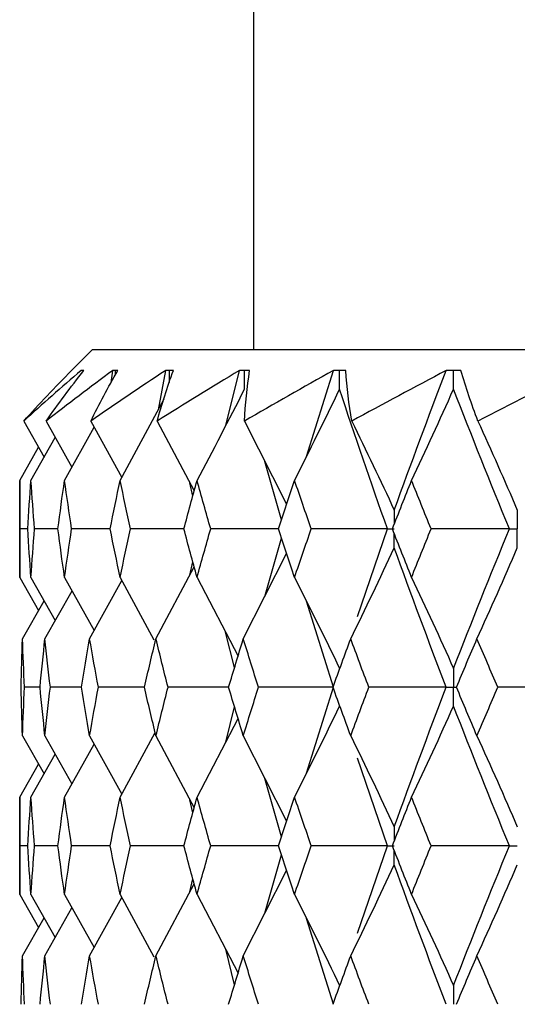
# Paper-space layout '_Right' of a CAD drawing. Header units: millimetres. Extents: x -25 to 310, y -1 to 320.
# Tile 32 of 51: x -19.75 to -14.96, y 53.75 to 63.22. Entities that reach past the tile are written whole.
import ezdxf

# ---------------------------------------------------------------- set-up
doc = ezdxf.new("R2010")
doc.units = ezdxf.units.MM

psp = doc.layouts.new('_Right')

# ---------------------------------------------------------------- linework, layer by layer
at = {"color": 7, "linetype": 'Continuous', "lineweight": 25}
for p, q in [((-17.5, 177.5), (-17.5, 60.05)), ((-19.05, 60.05), (-19.25, 59.85)), ((-19.05, 60.05), (19.05, 60.05)), ((-19.2498, 59.8498), (-19.2499, 59.8499)), ((-19.1318, 59.8498), (-19.1318, 59.8498)), ((-18.8682, 59.7303), (-18.8541, 59.8498)), ((-18.8042, 59.8498), (-18.8043, 59.8498)), ((-18.415, 59.471), (-18.3447, 59.8498)), ((-18.2706, 59.8498), (-18.2707, 59.8498)), ((-17.7672, 59.3202), (-17.6344, 59.8498)), ((-17.5368, 59.8498), (-17.5369, 59.8498)), ((-16.9902, 59.0219), (-16.7308, 59.8498)), ((-16.6108, 59.8498), (-16.611, 59.8498)), ((-15.5029, 59.8498), (-15.5031, 59.8498)), ((-18.7834, 58.7914), (-18.3588, 59.5748)), ((-19.711, 59.3619), (-19.5144, 59.0163)), ((-19.4951, 59.3619), (-19.2466, 58.9203)), ((-19.0655, 59.3619), (-18.7676, 58.8205)), ((-18.4271, 59.3619), (-18.0699, 58.6904)), ((-17.5867, 59.3619), (-17.1807, 58.562)), ((-19.3184, 58.7914), (-19.0332, 59.3032)), ((-19.6418, 58.7914), (-19.4071, 59.2056)), ((-19.75, 58.7914), (-19.5681, 59.1107)), ((-17.2309, 58.4118), (-17.3895, 58.9735)), ((-19.75, 58.7914), (-19.75, 57.8582)), ((-18.0833, 58.6406), (-18.1112, 58.7681)), ((-19.6724, 58.3244), (-19.7475, 58.3244)), ((-19.3817, 58.3243), (-19.6062, 58.3244)), ((-18.8788, 58.3243), (-19.2501, 58.3244)), ((-18.1685, 58.3243), (-18.6831, 58.3244)), ((-17.2601, 58.3243), (-17.9114, 58.3244)), ((-16.499, 57.4825), (-16.2095, 58.3243)), ((-17.3897, 57.6756), (-17.2308, 58.237)), ((-17.5974, 57.2671), (-17.1806, 58.0869)), ((-18.1113, 57.8808), (-18.0833, 58.0086)), ((-18.4382, 57.2671), (-18.0698, 57.9587)), ((-19.75, 57.8582), (-19.5679, 57.5391)), ((-19.6418, 57.8582), (-19.407, 57.4443)), ((-19.3184, 57.8582), (-19.0331, 57.3469)), ((-19.077, 57.2671), (-18.7674, 57.8288)), ((-18.7834, 57.8582), (-18.4576, 57.2577)), ((-18.0425, 57.8582), (-17.6478, 57.1009)), ((-19.5068, 57.2671), (-19.2464, 57.7292)), ((-19.7229, 57.2671), (-19.5142, 57.6334)), ((-16.7308, 56.8008), (-16.9907, 57.6288)), ((-17.6817, 56.9892), (-17.7674, 57.3303)), ((-19.5538, 56.8007), (-19.7038, 56.8007)), ((-19.1563, 56.8007), (-19.4548, 56.8007)), ((-18.5489, 56.8008), (-18.9926, 56.8007)), ((-17.7383, 56.8008), (-18.3224, 56.8007)), ((-16.99, 55.9735), (-16.7308, 56.8008)), ((-17.7671, 56.2714), (-17.6817, 56.6119)), ((-18.0425, 55.7425), (-17.6479, 56.5003)), ((-19.7229, 56.3335), (-19.5145, 55.9671)), ((-19.5068, 56.3335), (-19.2467, 55.8712)), ((-19.077, 56.3335), (-18.7677, 55.7714)), ((-18.7834, 55.7425), (-18.4458, 56.3653)), ((-18.4382, 56.3335), (-18.0699, 55.6412)), ((-17.5974, 56.3335), (-17.1807, 55.5128)), ((-19.3184, 55.7425), (-19.0333, 56.2539)), ((-19.6418, 55.7425), (-19.4072, 56.1564)), ((-16.2095, 55.2748), (-16.4986, 56.1168)), ((-19.75, 55.7425), (-19.5682, 56.0615)), ((-17.2309, 55.3626), (-17.3895, 55.9239)), ((-19.75, 55.7425), (-19.75, 54.8073)), ((-18.0834, 55.5915), (-18.1112, 55.7187)), ((-19.6724, 55.2748), (-19.7475, 55.2748)), ((-19.3818, 55.2748), (-19.6062, 55.2748)), ((-18.8789, 55.2748), (-19.2501, 55.2748)), ((-18.1691, 55.2748), (-18.683, 55.2748)), ((-17.2602, 55.2748), (-17.9113, 55.2748)), ((-16.4988, 54.4326), (-16.2095, 55.2748)), ((-17.3896, 54.6255), (-17.2309, 55.187)), ((-18.1112, 54.8309), (-18.0834, 54.9582)), ((-17.5974, 54.2163), (-17.1807, 55.0368)), ((-18.4382, 54.2163), (-18.0699, 54.9085)), ((-19.75, 54.8073), (-19.5681, 54.4883)), ((-19.6418, 54.8073), (-19.4071, 54.3934)), ((-19.3184, 54.8073), (-19.0332, 54.2959)), ((-19.077, 54.2163), (-18.7677, 54.7783)), ((-18.7834, 54.8073), (-18.4577, 54.2067)), ((-18.0425, 54.8073), (-17.6479, 54.0496)), ((-19.5068, 54.2163), (-19.2466, 54.6786)), ((-19.7229, 54.2163), (-19.5144, 54.5826)), ((-16.7308, 53.7494), (-16.99, 54.5764)), ((-17.6817, 53.938), (-17.7671, 54.2786))]:
    psp.add_line(p, q, dxfattribs=at)
for points in [[(-19.1569, 59.8498), (-19.3479, 59.6876), (-19.5326, 59.5249), (-19.711, 59.3619)], [(-19.711, 59.3619), (-19.5639, 59.5249), (-19.4102, 59.6876), (-19.2498, 59.8498)], [(-18.8541, 59.8498), (-19.0736, 59.6876), (-19.2872, 59.5249), (-19.4951, 59.3619)], [(-19.4951, 59.3619), (-19.3809, 59.5249), (-19.2598, 59.6876), (-19.1318, 59.8498)], [(-18.3447, 59.8498), (-18.5903, 59.6876), (-18.8306, 59.5249), (-19.0655, 59.3619)], [(-19.0655, 59.3619), (-18.9855, 59.5249), (-18.8985, 59.6876), (-18.8042, 59.8498)], [(-17.6344, 59.8498), (-17.9034, 59.6876), (-18.1676, 59.5249), (-18.4271, 59.3619)], [(-18.4271, 59.3619), (-18.3822, 59.5249), (-18.33, 59.6876), (-18.2706, 59.8498)], [(-16.7308, 59.8498), (-17.0203, 59.6876), (-17.3056, 59.5249), (-17.5867, 59.3619)], [(-17.5867, 59.3619), (-17.5774, 59.5249), (-17.5608, 59.6876), (-17.5368, 59.8498)], [(-16.5537, 59.3619), (-16.5801, 59.5249), (-16.5991, 59.6876), (-16.6108, 59.8498)], [(-15.6439, 59.8498), (-15.9507, 59.6876), (-16.254, 59.5249), (-16.5537, 59.3619)], [(-16.1446, 58.5056), (-15.9834, 58.9532), (-15.8164, 59.4015), (-15.6439, 59.8498)], [(-15.3394, 59.3619), (-15.4011, 59.5249), (-15.4556, 59.6876), (-15.5029, 59.8498)], [(-14.3857, 59.8498), (-14.7064, 59.6876), (-15.0243, 59.5249), (-15.3394, 59.3619)], [(-18.0425, 58.7914), (-17.8873, 59.0819), (-17.7351, 59.3743), (-17.5859, 59.6685)], [(-17.104, 58.7914), (-16.9569, 59.0819), (-16.8126, 59.3743), (-16.6711, 59.6685)], [(-16.2095, 58.3243), (-16.3691, 58.7718), (-16.5231, 59.2201), (-16.6711, 59.6685)], [(-15.9781, 58.7914), (-15.8406, 59.0819), (-15.7059, 59.3743), (-15.5737, 59.6685)], [(-15.0354, 58.3243), (-15.2201, 58.7718), (-15.3997, 59.2201), (-15.5737, 59.6685)], [(-16.5537, 59.3619), (-16.4147, 59.0783), (-16.2784, 58.7928), (-16.1446, 58.5056)], [(-15.3394, 59.3619), (-15.2106, 59.0783), (-15.0842, 58.7928), (-14.9602, 58.5056)], [(-19.7475, 58.3244), (-19.7492, 58.48), (-19.75, 58.6357), (-19.75, 58.7914)], [(-19.6724, 58.3244), (-19.663, 58.48), (-19.6528, 58.6357), (-19.6418, 58.7914)], [(-19.6062, 58.3244), (-19.6189, 58.48), (-19.6308, 58.6357), (-19.6418, 58.7914)], [(-19.3817, 58.3244), (-19.3615, 58.48), (-19.3404, 58.6357), (-19.3184, 58.7914)], [(-19.2501, 58.3244), (-19.2737, 58.48), (-19.2965, 58.6357), (-19.3184, 58.7914)], [(-18.8788, 58.3244), (-18.8478, 58.48), (-18.816, 58.6357), (-18.7834, 58.7914)], [(-18.6831, 58.3244), (-18.7173, 58.48), (-18.7508, 58.6357), (-18.7834, 58.7914)], [(-18.169, 58.3244), (-18.1276, 58.48), (-18.0854, 58.6357), (-18.0425, 58.7914)], [(-17.9114, 58.3244), (-17.9559, 58.48), (-17.9996, 58.6357), (-18.0425, 58.7914)], [(-17.2601, 58.3244), (-17.2088, 58.48), (-17.1568, 58.6357), (-17.104, 58.7914)], [(-16.9435, 58.3244), (-16.9977, 58.48), (-17.0512, 58.6357), (-17.104, 58.7914)], [(-16.1621, 58.3244), (-16.1015, 58.48), (-16.0401, 58.6357), (-15.9781, 58.7914)], [(-15.79, 58.3244), (-15.8533, 58.48), (-15.9161, 58.6357), (-15.9781, 58.7914)], [(-19.75, 57.8582), (-19.75, 58.0136), (-19.7492, 58.1689), (-19.7475, 58.3244)], [(-19.6418, 57.8582), (-19.6528, 58.0136), (-19.663, 58.1689), (-19.6724, 58.3244)], [(-19.6418, 57.8582), (-19.6308, 58.0136), (-19.6189, 58.1689), (-19.6062, 58.3244)], [(-19.3184, 57.8582), (-19.3404, 58.0136), (-19.3615, 58.1689), (-19.3817, 58.3244)], [(-19.3184, 57.8582), (-19.2965, 58.0136), (-19.2737, 58.1689), (-19.2501, 58.3244)], [(-18.7834, 57.8582), (-18.816, 58.0136), (-18.8478, 58.1689), (-18.8788, 58.3244)], [(-18.7834, 57.8582), (-18.7508, 58.0136), (-18.7174, 58.1689), (-18.6831, 58.3244)], [(-18.0425, 57.8582), (-18.0854, 58.0136), (-18.1276, 58.1689), (-18.169, 58.3244)], [(-18.0425, 57.8582), (-17.9996, 58.0136), (-17.9559, 58.1689), (-17.9114, 58.3244)], [(-17.104, 57.8582), (-17.1568, 58.0136), (-17.2088, 58.1689), (-17.2601, 58.3244)], [(-17.104, 57.8582), (-17.0512, 58.0136), (-16.9978, 58.1689), (-16.9435, 58.3244)], [(-16.2095, 58.3243), (-16.4549, 58.3243), (-16.6995, 58.3243), (-16.9435, 58.3244)], [(-15.9781, 57.8582), (-16.0401, 58.0136), (-16.1014, 58.1689), (-16.1621, 58.3244)], [(-15.9781, 57.8582), (-15.9161, 58.0136), (-15.8534, 58.1689), (-15.79, 58.3244)], [(-15.0354, 58.3243), (-15.2873, 58.3243), (-15.5389, 58.3243), (-15.79, 58.3244)], [(-15.5737, 56.9821), (-15.3997, 57.43), (-15.2203, 57.8765), (-15.0354, 58.3243)], [(-16.5637, 57.2671), (-16.4212, 57.5572), (-16.2815, 57.8491), (-16.1446, 58.143)], [(-15.6439, 56.8008), (-15.8165, 57.2488), (-15.9833, 57.6953), (-16.1446, 58.143)], [(-15.3486, 57.2671), (-15.2166, 57.5572), (-15.0871, 57.8491), (-14.9602, 58.143)], [(-17.104, 57.8582), (-16.9568, 57.5681), (-16.8126, 57.2761), (-16.6711, 56.9821)], [(-15.9781, 57.8582), (-15.8406, 57.5681), (-15.7058, 57.2761), (-15.5737, 56.9821)], [(-19.737, 56.8007), (-19.7331, 56.9563), (-19.7285, 57.1118), (-19.7229, 57.2671)], [(-19.7038, 56.8007), (-19.711, 56.9563), (-19.7174, 57.1118), (-19.7229, 57.2671)], [(-19.5539, 56.8007), (-19.539, 56.9563), (-19.5234, 57.1118), (-19.5068, 57.2671)], [(-19.4548, 56.8007), (-19.473, 56.9563), (-19.4903, 57.1118), (-19.5068, 57.2671)], [(-19.1565, 56.8007), (-19.1308, 56.9563), (-19.1043, 57.1118), (-19.077, 57.2671)], [(-18.9926, 56.8007), (-19.0216, 56.9563), (-19.0497, 57.1118), (-19.077, 57.2671)], [(-18.5493, 56.8007), (-18.5131, 56.9563), (-18.476, 57.1118), (-18.4382, 57.2671)], [(-18.3224, 56.8007), (-18.3618, 56.9563), (-18.4004, 57.1118), (-18.4382, 57.2671)], [(-17.7389, 56.8007), (-17.6925, 56.9563), (-17.6453, 57.1118), (-17.5974, 57.2671)], [(-17.4514, 56.8007), (-17.5008, 56.9563), (-17.5495, 57.1118), (-17.5974, 57.2671)], [(-16.7341, 56.8007), (-16.678, 56.9563), (-16.6212, 57.1118), (-16.5637, 57.2671)], [(-16.3892, 56.8007), (-16.4481, 56.9563), (-16.5063, 57.1118), (-16.5637, 57.2671)], [(-15.5459, 56.8007), (-15.4808, 56.9563), (-15.415, 57.1118), (-15.3486, 57.2671)], [(-15.1474, 56.8007), (-15.2151, 56.9563), (-15.2822, 57.1118), (-15.3486, 57.2671)], [(-19.7229, 56.3335), (-19.7285, 56.4892), (-19.7331, 56.645), (-19.737, 56.8007)], [(-19.7229, 56.3335), (-19.7174, 56.4892), (-19.711, 56.645), (-19.7038, 56.8007)], [(-19.5068, 56.3335), (-19.5234, 56.4892), (-19.539, 56.645), (-19.5539, 56.8007)], [(-19.5068, 56.3335), (-19.4903, 56.4892), (-19.473, 56.645), (-19.4548, 56.8007)], [(-19.077, 56.3335), (-19.1044, 56.4892), (-19.1309, 56.645), (-19.1565, 56.8007)], [(-19.077, 56.3335), (-19.0497, 56.4892), (-19.0216, 56.645), (-18.9926, 56.8007)], [(-18.4382, 56.3335), (-18.476, 56.4892), (-18.5131, 56.645), (-18.5493, 56.8007)], [(-18.4382, 56.3335), (-18.4004, 56.4892), (-18.3618, 56.645), (-18.3224, 56.8007)], [(-17.5974, 56.3335), (-17.6453, 56.4892), (-17.6925, 56.645), (-17.7389, 56.8007)], [(-17.5974, 56.3335), (-17.5495, 56.4892), (-17.5008, 56.645), (-17.4514, 56.8007)], [(-16.7308, 56.8008), (-16.9717, 56.8008), (-17.2119, 56.8007), (-17.4514, 56.8007)], [(-16.5637, 56.3335), (-16.6212, 56.4892), (-16.678, 56.645), (-16.7341, 56.8007)], [(-16.5637, 56.3335), (-16.5063, 56.4892), (-16.4481, 56.645), (-16.3892, 56.8007)], [(-15.6439, 56.8008), (-15.8929, 56.8008), (-16.1413, 56.8007), (-16.3892, 56.8007)], [(-16.1446, 55.4563), (-15.9833, 55.9046), (-15.8163, 56.353), (-15.6439, 56.8008)], [(-15.3486, 56.3335), (-15.4151, 56.4892), (-15.4808, 56.645), (-15.5459, 56.8007)], [(-15.3486, 56.3335), (-15.2822, 56.4892), (-15.2151, 56.645), (-15.1474, 56.8007)], [(-14.3856, 56.8008), (-14.6399, 56.8008), (-14.8938, 56.8007), (-15.1474, 56.8007)], [(-17.104, 55.7425), (-16.9569, 56.033), (-16.8126, 56.3253), (-16.6711, 56.6194)], [(-15.9781, 55.7425), (-15.8407, 56.033), (-15.7059, 56.3253), (-15.5737, 56.6194)], [(-15.0353, 55.2748), (-15.2202, 55.7232), (-15.3998, 56.1716), (-15.5737, 56.6194)], [(-16.5637, 56.3335), (-16.4213, 56.0429), (-16.2815, 55.7505), (-16.1446, 55.4563)], [(-15.3486, 56.3335), (-15.2166, 56.0429), (-15.0871, 55.7505), (-14.9602, 55.4563)], [(-19.7475, 55.2748), (-19.7492, 55.4307), (-19.75, 55.5866), (-19.75, 55.7425)], [(-19.6724, 55.2748), (-19.663, 55.4307), (-19.6528, 55.5866), (-19.6418, 55.7425)], [(-19.6062, 55.2748), (-19.6189, 55.4307), (-19.6308, 55.5866), (-19.6418, 55.7425)], [(-19.3818, 55.2748), (-19.3615, 55.4307), (-19.3404, 55.5866), (-19.3184, 55.7425)], [(-19.2501, 55.2748), (-19.2737, 55.4307), (-19.2965, 55.5866), (-19.3184, 55.7425)], [(-18.8789, 55.2748), (-18.8478, 55.4307), (-18.816, 55.5866), (-18.7834, 55.7425)], [(-18.683, 55.2748), (-18.7173, 55.4307), (-18.7507, 55.5866), (-18.7834, 55.7425)], [(-18.1691, 55.2748), (-18.1277, 55.4307), (-18.0855, 55.5866), (-18.0425, 55.7425)], [(-17.9113, 55.2748), (-17.9558, 55.4307), (-17.9996, 55.5866), (-18.0425, 55.7425)], [(-17.2602, 55.2748), (-17.2089, 55.4307), (-17.1568, 55.5866), (-17.104, 55.7425)], [(-16.9434, 55.2748), (-16.9976, 55.4307), (-17.0512, 55.5866), (-17.104, 55.7425)], [(-16.1623, 55.2748), (-16.1016, 55.4307), (-16.0402, 55.5866), (-15.9781, 55.7425)], [(-15.7898, 55.2748), (-15.8532, 55.4307), (-15.916, 55.5866), (-15.9781, 55.7425)], [(-19.75, 54.8073), (-19.75, 54.9631), (-19.7492, 55.1189), (-19.7475, 55.2748)], [(-19.6418, 54.8073), (-19.6528, 54.9631), (-19.663, 55.1189), (-19.6724, 55.2748)], [(-19.6418, 54.8073), (-19.6308, 54.9631), (-19.6189, 55.1189), (-19.6062, 55.2748)], [(-19.3184, 54.8073), (-19.3404, 54.9631), (-19.3615, 55.1189), (-19.3818, 55.2748)], [(-19.3184, 54.8073), (-19.2965, 54.9631), (-19.2737, 55.1189), (-19.2501, 55.2748)], [(-18.7834, 54.8073), (-18.816, 54.9631), (-18.8478, 55.1189), (-18.8789, 55.2748)], [(-18.7834, 54.8073), (-18.7507, 54.9631), (-18.7173, 55.1189), (-18.683, 55.2748)], [(-18.0425, 54.8073), (-18.0855, 54.9631), (-18.1277, 55.1189), (-18.1691, 55.2748)], [(-18.0425, 54.8073), (-17.9996, 54.9631), (-17.9558, 55.1189), (-17.9113, 55.2748)], [(-17.104, 54.8073), (-17.1568, 54.9631), (-17.2089, 55.1189), (-17.2602, 55.2748)], [(-17.104, 54.8073), (-17.0512, 54.9631), (-16.9976, 55.1189), (-16.9434, 55.2748)], [(-16.2095, 55.2748), (-16.4548, 55.2748), (-16.6994, 55.2748), (-16.9434, 55.2748)], [(-15.9781, 54.8073), (-16.0402, 54.9631), (-16.1016, 55.1189), (-16.1623, 55.2748)], [(-15.9781, 54.8073), (-15.916, 54.9631), (-15.8532, 55.1189), (-15.7898, 55.2748)], [(-15.0353, 55.2748), (-15.2872, 55.2748), (-15.5388, 55.2748), (-15.7898, 55.2748)], [(-15.5737, 53.9307), (-15.3998, 54.3781), (-15.2202, 54.8264), (-15.0353, 55.2748)], [(-16.5637, 54.2163), (-16.4212, 54.5067), (-16.2815, 54.7991), (-16.1446, 55.0933)], [(-15.6439, 53.7494), (-15.8163, 54.1967), (-15.9833, 54.6449), (-16.1446, 55.0933)], [(-15.3486, 54.2163), (-15.2166, 54.5067), (-15.0871, 54.7991), (-14.9602, 55.0933)], [(-17.104, 54.8073), (-16.9569, 54.5169), (-16.8126, 54.2247), (-16.6711, 53.9307)], [(-15.9781, 54.8073), (-15.8407, 54.5169), (-15.7059, 54.2247), (-15.5737, 53.9307)], [(-19.737, 53.7495), (-19.7331, 53.905), (-19.7285, 54.0606), (-19.7229, 54.2163)], [(-19.7038, 53.7495), (-19.711, 53.905), (-19.7174, 54.0606), (-19.7229, 54.2163)], [(-19.5538, 53.7495), (-19.539, 53.905), (-19.5233, 54.0606), (-19.5068, 54.2163)], [(-19.4548, 53.7495), (-19.473, 53.905), (-19.4903, 54.0606), (-19.5068, 54.2163)], [(-19.1565, 53.7495), (-19.1308, 53.905), (-19.1043, 54.0606), (-19.077, 54.2163)], [(-18.9927, 53.7495), (-19.0216, 53.905), (-19.0497, 54.0606), (-19.077, 54.2163)], [(-18.5493, 53.7495), (-18.513, 53.905), (-18.476, 54.0606), (-18.4382, 54.2163)], [(-18.3224, 53.7495), (-18.3618, 53.905), (-18.4004, 54.0606), (-18.4382, 54.2163)], [(-17.7388, 53.7495), (-17.6924, 53.905), (-17.6453, 54.0606), (-17.5974, 54.2163)], [(-17.4514, 53.7495), (-17.5008, 53.905), (-17.5495, 54.0606), (-17.5974, 54.2163)], [(-16.734, 53.7495), (-16.678, 53.905), (-16.6212, 54.0606), (-16.5637, 54.2163)], [(-16.3893, 53.7495), (-16.4481, 53.905), (-16.5063, 54.0606), (-16.5637, 54.2163)], [(-15.5458, 53.7495), (-15.4808, 53.905), (-15.415, 54.0606), (-15.3486, 54.2163)], [(-15.1475, 53.7495), (-15.2152, 53.905), (-15.2822, 54.0606), (-15.3486, 54.2163)]]:
    psp.add_open_spline(points, degree=3, dxfattribs=at)
for points, knots in [([(-19.25, 59.85), (-19.25, 59.85), (-19.25, 59.85), (-19.25, 59.85), (-19.25, 59.85), (-19.25, 59.85), (-19.25, 59.85)], [0.0001345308, 0.0001345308, 0.0001345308, 0.0001345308, 0.00016993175, 0.00016993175, 0.00016993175, 0.00017680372, 0.00017680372, 0.00017680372, 0.00017680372]), ([(-19.1445, 59.85), (-19.1463, 59.85), (-19.148, 59.85), (-19.1498, 59.85), (-19.1522, 59.8499), (-19.1545, 59.8499), (-19.1569, 59.8498)], [0.0001197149, 0.0001197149, 0.0001197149, 0.0001197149, 0.0001699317, 0.0001699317, 0.0001699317, 0.0002396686, 0.0002396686, 0.0002396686, 0.0002396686]), ([(-19.1318, 59.8498), (-19.1354, 59.8499), (-19.139, 59.85), (-19.1425, 59.85), (-19.1432, 59.85), (-19.1439, 59.85), (-19.1445, 59.85)], [0, 0, 0, 0, 0.0001001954, 0.0001001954, 0.0001001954, 0.0001197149, 0.0001197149, 0.0001197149, 0.0001197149]), ([(-18.8293, 59.85), (-18.8328, 59.85), (-18.8363, 59.85), (-18.8397, 59.85), (-18.8446, 59.8499), (-18.8493, 59.8499), (-18.8541, 59.8498)], [0.0001197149, 0.0001197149, 0.0001197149, 0.0001197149, 0.0001699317, 0.0001699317, 0.0001699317, 0.0002396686, 0.0002396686, 0.0002396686, 0.0002396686]), ([(-18.8043, 59.8498), (-18.8113, 59.8499), (-18.8183, 59.85), (-18.8253, 59.85), (-18.8266, 59.85), (-18.828, 59.85), (-18.8293, 59.85)], [0, 0, 0, 0, 0.0001001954, 0.0001001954, 0.0001001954, 0.0001197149, 0.0001197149, 0.0001197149, 0.0001197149]), ([(-18.3078, 59.85), (-18.313, 59.85), (-18.3182, 59.85), (-18.3233, 59.85), (-18.3305, 59.8499), (-18.3376, 59.8499), (-18.3447, 59.8498)], [0.0001197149, 0.0001197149, 0.0001197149, 0.0001197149, 0.0001699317, 0.0001699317, 0.0001699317, 0.0002396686, 0.0002396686, 0.0002396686, 0.0002396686]), ([(-18.2707, 59.8498), (-18.2811, 59.8499), (-18.2915, 59.85), (-18.3018, 59.85), (-18.3038, 59.85), (-18.3058, 59.85), (-18.3078, 59.85)], [0, 0, 0, 0, 0.0001001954, 0.0001001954, 0.0001001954, 0.0001197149, 0.0001197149, 0.0001197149, 0.0001197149]), ([(-17.5858, 59.85), (-17.5926, 59.85), (-17.5994, 59.85), (-17.6061, 59.85), (-17.6156, 59.8499), (-17.625, 59.8499), (-17.6344, 59.8498)], [0.0001197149, 0.0001197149, 0.0001197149, 0.0001197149, 0.0001699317, 0.0001699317, 0.0001699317, 0.0002396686, 0.0002396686, 0.0002396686, 0.0002396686]), ([(-17.5859, 59.6685), (-17.5858, 59.7175), (-17.5858, 59.7664), (-17.5858, 59.8153), (-17.5858, 59.8269), (-17.5858, 59.8384), (-17.5858, 59.85)], [0, 0, 0, 0, 0.0001467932, 0.0001467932, 0.0001467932, 0.0001814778, 0.0001814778, 0.0001814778, 0.0001814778]), ([(-17.5369, 59.8498), (-17.5506, 59.8499), (-17.5642, 59.85), (-17.5778, 59.85), (-17.5805, 59.85), (-17.5831, 59.85), (-17.5858, 59.85)], [0, 0, 0, 0, 0.0001001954, 0.0001001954, 0.0001001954, 0.0001197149, 0.0001197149, 0.0001197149, 0.0001197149]), ([(-16.671, 59.85), (-16.6794, 59.85), (-16.6877, 59.85), (-16.6961, 59.85), (-16.7077, 59.8499), (-16.7192, 59.8499), (-16.7308, 59.8498)], [0.0001197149, 0.0001197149, 0.0001197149, 0.0001197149, 0.0001699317, 0.0001699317, 0.0001699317, 0.0002396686, 0.0002396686, 0.0002396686, 0.0002396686]), ([(-16.6711, 59.6685), (-16.6711, 59.7175), (-16.671, 59.7664), (-16.671, 59.8153), (-16.671, 59.8269), (-16.671, 59.8384), (-16.671, 59.85)], [0, 0, 0, 0, 0.0001467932, 0.0001467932, 0.0001467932, 0.0001814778, 0.0001814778, 0.0001814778, 0.0001814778]), ([(-16.611, 59.8498), (-16.6278, 59.8499), (-16.6445, 59.85), (-16.6612, 59.85), (-16.6645, 59.85), (-16.6677, 59.85), (-16.671, 59.85)], [0, 0, 0, 0, 0.0001001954, 0.0001001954, 0.0001001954, 0.0001197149, 0.0001197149, 0.0001197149, 0.0001197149]), ([(-15.5736, 59.85), (-15.5834, 59.85), (-15.5932, 59.85), (-15.6031, 59.85), (-15.6167, 59.8499), (-15.6303, 59.8499), (-15.6439, 59.8498)], [0.0001197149, 0.0001197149, 0.0001197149, 0.0001197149, 0.0001699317, 0.0001699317, 0.0001699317, 0.0002396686, 0.0002396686, 0.0002396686, 0.0002396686]), ([(-15.5737, 59.6685), (-15.5736, 59.7175), (-15.5736, 59.7664), (-15.5736, 59.8153), (-15.5736, 59.8269), (-15.5736, 59.8384), (-15.5736, 59.85)], [0, 0, 0, 0, 0.0001467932, 0.0001467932, 0.0001467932, 0.0001814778, 0.0001814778, 0.0001814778, 0.0001814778]), ([(-15.5031, 59.8498), (-15.5228, 59.8499), (-15.5425, 59.85), (-15.5621, 59.85), (-15.5659, 59.85), (-15.5698, 59.85), (-15.5736, 59.85)], [0, 0, 0, 0, 0.0001001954, 0.0001001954, 0.0001001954, 0.0001197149, 0.0001197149, 0.0001197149, 0.0001197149]), ([(-14.9602, 58.5056), (-14.9601, 58.4567), (-14.9601, 58.4078), (-14.9601, 58.3589), (-14.9601, 58.3474), (-14.9601, 58.3358), (-14.9601, 58.3243)], [0, 0, 0, 0, 0.0001466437, 0.0001466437, 0.0001466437, 0.000181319, 0.000181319, 0.000181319, 0.000181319]), ([(-16.2095, 58.3243), (-16.1941, 58.3243), (-16.1787, 58.3243), (-16.1633, 58.3243), (-16.157, 58.3243), (-16.1507, 58.3243), (-16.1444, 58.3243)], [0, 0, 0, 0, 0.0000852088, 0.0000852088, 0.0000852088, 0.0001198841, 0.0001198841, 0.0001198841, 0.0001198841]), ([(-15.0354, 58.3243), (-15.0176, 58.3243), (-14.9997, 58.3243), (-14.9819, 58.3243), (-14.9746, 58.3243), (-14.9673, 58.3243), (-14.9601, 58.3243)], [0, 0, 0, 0, 0.0000852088, 0.0000852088, 0.0000852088, 0.0001198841, 0.0001198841, 0.0001198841, 0.0001198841]), ([(-14.9602, 58.143), (-14.9601, 58.1919), (-14.9601, 58.2407), (-14.9601, 58.2896), (-14.9601, 58.3012), (-14.9601, 58.3127), (-14.9601, 58.3243)], [0, 0, 0, 0, 0.000146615, 0.000146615, 0.000146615, 0.0001812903, 0.0001812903, 0.0001812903, 0.0001812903]), ([(-15.5737, 56.9821), (-15.5736, 56.9332), (-15.5736, 56.8843), (-15.5736, 56.8355), (-15.5736, 56.8239), (-15.5736, 56.8123), (-15.5736, 56.8008)], [0, 0, 0, 0, 0.0001466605, 0.0001466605, 0.0001466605, 0.0001813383, 0.0001813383, 0.0001813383, 0.0001813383]), ([(-15.6439, 56.8008), (-15.6273, 56.8008), (-15.6106, 56.8008), (-15.5939, 56.8008), (-15.5872, 56.8008), (-15.5804, 56.8008), (-15.5736, 56.8008)], [0, 0, 0, 0, 0.0000851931, 0.0000851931, 0.0000851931, 0.0001198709, 0.0001198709, 0.0001198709, 0.0001198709]), ([(-15.5737, 56.6194), (-15.5736, 56.6683), (-15.5736, 56.7172), (-15.5736, 56.7661), (-15.5736, 56.7777), (-15.5736, 56.7892), (-15.5736, 56.8008)], [0, 0, 0, 0, 0.0001466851, 0.0001466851, 0.0001466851, 0.0001813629, 0.0001813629, 0.0001813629, 0.0001813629]), ([(-16.2095, 55.2748), (-16.1941, 55.2748), (-16.1787, 55.2748), (-16.1633, 55.2748), (-16.157, 55.2748), (-16.1507, 55.2748), (-16.1444, 55.2748)], [0, 0, 0, 0, 0.0000851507, 0.0000851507, 0.0000851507, 0.0001198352, 0.0001198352, 0.0001198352, 0.0001198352]), ([(-15.0353, 55.2748), (-15.0175, 55.2748), (-14.9997, 55.2748), (-14.9819, 55.2748), (-14.9746, 55.2748), (-14.9673, 55.2748), (-14.9601, 55.2748)], [0, 0, 0, 0, 0.0000851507, 0.0000851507, 0.0000851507, 0.0001198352, 0.0001198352, 0.0001198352, 0.0001198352]), ([(-15.5737, 53.9307), (-15.5736, 53.8818), (-15.5736, 53.833), (-15.5736, 53.7841), (-15.5736, 53.7725), (-15.5736, 53.761), (-15.5736, 53.7494)], [0, 0, 0, 0, 0.0001465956, 0.0001465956, 0.0001465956, 0.0001812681, 0.0001812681, 0.0001812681, 0.0001812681])]:
    psp.add_open_spline(points, degree=3, knots=knots, dxfattribs=at)
at = {"color": 8, "linetype": 'Continuous', "lineweight": 25}
for points, knots in [([(-18.8294, 59.8029), (-18.8294, 59.807), (-18.8293, 59.8112), (-18.8293, 59.8153), (-18.8293, 59.8269), (-18.8293, 59.8384), (-18.8293, 59.85)], [0.00013433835, 0.00013433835, 0.00013433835, 0.00013433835, 0.00014679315, 0.00014679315, 0.00014679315, 0.00018147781, 0.00018147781, 0.00018147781, 0.00018147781]), ([(-18.3079, 59.7334), (-18.3079, 59.7607), (-18.3078, 59.7996), (-18.3078, 59.8384), (-18.3078, 59.85)], [0, 0, 0, 0, 0.702611, 1, 1, 1, 1]), ([(-15.5736, 56.8008), (-15.5668, 56.8008), (-15.5576, 56.8008), (-15.5483, 56.8008), (-15.5459, 56.8008)], [0, 0, 0, 0, 0.7371667, 1, 1, 1, 1])]:
    psp.add_open_spline(points, degree=3, knots=knots, dxfattribs=at)
for points in [[(-16.1446, 58.5056), (-16.1445, 58.4601), (-16.1444, 58.4147), (-16.1444, 58.3692)], [(-16.1446, 58.143), (-16.1445, 58.1885), (-16.1444, 58.2341), (-16.1444, 58.2796)], [(-16.1446, 55.4563), (-16.1445, 55.4109), (-16.1444, 55.3655), (-16.1444, 55.3201)], [(-16.1446, 55.0933), (-16.1445, 55.1387), (-16.1444, 55.1841), (-16.1444, 55.2295)]]:
    psp.add_open_spline(points, degree=3, dxfattribs=at)

doc.saveas('drawing.dxf')
